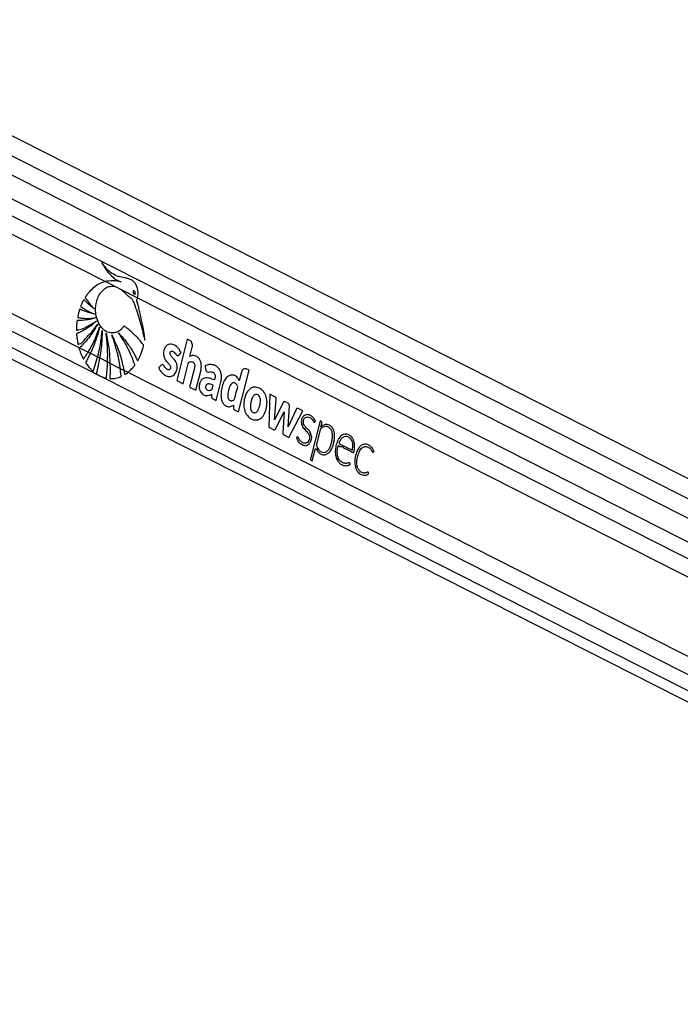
# Model space of a CAD drawing. Header units: millimetres. Extents: x 36407 to 443956, y 20230 to 409263.
# Tile 66 of 79: x 303152 to 313949, y 168578 to 184680. Entities that reach past the tile are written whole.
import ezdxf

# ---------------------------------------------------------------- set-up
doc = ezdxf.new("R2010")
doc.units = ezdxf.units.MM
doc.header["$LTSCALE"] = 50

msp = doc.modelspace()

# ---------------------------------------------------------------- linework, layer by layer
at = {"color": 7, "linetype": 'Continuous', "lineweight": 25}
for p, q in [((333674.14, 167220.83), (299285.16, 184680.47)), ((332989.5, 166923.57), (298937.97, 184211.89)), ((298566.54, 181393.05), (328092.32, 166402.5)), ((304552.67, 180397.61), (304715.56, 180314.91)), ((304715.56, 180314.91), (304809.73, 180267.1)), ((304715.56, 180314.91), (304809.73, 180267.1)), ((304809.73, 180267.1), (305078.45, 180130.67)), ((305078.45, 180130.67), (327476.21, 168759.09)), ((305891.02, 179458.36), (305718.75, 178779.75)), ((305934.95, 179436.05), (305891.02, 179458.36)), ((304131.21, 179314.68), (304270.28, 179244.07)), ((304270.28, 179244.07), (304307.2, 179225.33)), ((304307.2, 179225.33), (304425.91, 179165.06)), ((305934.79, 179172.34), (305972.87, 179322.36)), ((304425.91, 179165.06), (304459.26, 179148.13)), ((304459.26, 179148.13), (304588.55, 179082.49)), ((304588.55, 179082.49), (304627.34, 179062.79)), ((304627.34, 179062.79), (304795.32, 178977.5)), ((305821.84, 178727.4), (305910.19, 179075.46)), ((304795.32, 178977.5), (304856.29, 178946.55)), ((304856.29, 178946.55), (304921.81, 178913.28)), ((304921.81, 178913.28), (327180.86, 167612.13)), ((306006.97, 178983.33), (305928.28, 178673.37)), ((306031.37, 178621.02), (306110.06, 178930.99)), ((306183.54, 179017.92), (306190.6, 178962.85)), ((306727.8, 178267.44), (306900.07, 178946.05)), ((306775.81, 178915.11), (306740.74, 178776.96)), ((306900.07, 178946.05), (306855.85, 178968.5)), ((305718.75, 178779.75), (305821.84, 178727.4)), ((306362.95, 178452.68), (306440.32, 178757.46)), ((305928.28, 178673.37), (306031.37, 178621.02)), ((307241.7, 178557.15), (307224.98, 178015.01)), ((307324.18, 178515.27), (307241.7, 178557.15)), ((307314.94, 178137.14), (307346.34, 178475.35)), ((307539.52, 178406.42), (307490.25, 178431.44)), ((306646.31, 178378.38), (306644.87, 178337.17)), ((306663.93, 178299.86), (306727.8, 178267.44)), ((307455.88, 178416.24), (307314.94, 178137.14)), ((307332.97, 177987.81), (307472.71, 178264.65)), ((307472.71, 178264.65), (307455.35, 177925.67)), ((307539.23, 178022.15), (307559.12, 178363.36)), ((307668.09, 178305.86), (307539.23, 178022.15)), ((307551.58, 177849.2), (307780.07, 178283.72)), ((307780.07, 178283.72), (307703.21, 178322.74)), ((308063.3, 178118.27), (307906.11, 177499.09)), ((308078.33, 178110.64), (308063.3, 178118.27)), ((307224.98, 178015.01), (307304.81, 177974.48)), ((308060.89, 177971.81), (308001.69, 177738.62)), ((308072.38, 178018.04), (308072.72, 178018.41)), ((308072.72, 178018.41), (308088.44, 178080.33)), ((307467.76, 177891.75), (307551.58, 177849.2)), ((307933.14, 177468.58), (307979.33, 177650.54)), ((308368.96, 177751.73), (308588.14, 177640.45)), ((307912.85, 177478.88), (307933.14, 177468.58))]:
    msp.add_line(p, q, dxfattribs=at)
at = {"color": 8, "linetype": 'Continuous', "lineweight": 25}
for p, q in [((298989.9, 184502.37), (333325.89, 167069.63)), ((299057.36, 183764.76), (332579.13, 166745.4)), ((299069.57, 183481.4), (327869.11, 168859.57)), ((299069.57, 183181.44), (304552.67, 180397.61)), ((298966.84, 181936.68), (304131.21, 179314.68)), ((298852.83, 181701.6), (327441.97, 167186.6)), ((298706.37, 181511.6), (329997.75, 165624.63))]:
    msp.add_line(p, q, dxfattribs=at)
at = {"color": 7, "linetype": 'Continuous', "lineweight": 25, "flags": 128}
msp.add_lwpolyline([(307979.33, 177650.54), (307981.18, 177655.53), (307983.91, 177659.62), (307987.32, 177662.5), (307991.16, 177663.97), (307995.14, 177663.91), (307998.95, 177662.33), (308002.32, 177659.34), (308004.99, 177655.17)], dxfattribs=at)
at = {"color": 7, "linetype": 'Continuous', "lineweight": 25}
for centre, radius, start, end in [((306995.68, 178542.41), 130.09, 100.639243, 105.29654), ((307480.18, 178407.74), 25.75, 66.991157, 160.707364), ((307090.23, 178371.27), 273.96, 198.707557, 202.501032), ((307514.53, 178369.06), 44.95, 352.721389, 56.224485), ((307693.24, 178298.51), 26.21, 67.639135, 163.699781), ((308062.74, 178088.6), 27, 342.169211, 54.716886), ((308096.7, 177963.68), 36.72, 133.712578, 167.204627), ((308156.38, 177938.48), 126.13, 54.049464, 61.765924), ((307923.25, 177493.58), 18, 162.176659, 234.702675)]:
    msp.add_arc(centre, radius, start, end, dxfattribs=at)
for points, knots in [([(305078.45, 180130.67), (305078.79, 180132.26), (305079.31, 180134.65), (305079.88, 180137.45), (305080.13, 180138.75), (305080.31, 180139.65), (305080.71, 180141.76), (305082.27, 180150.23), (305087.22, 180184.13), (305087.46, 180244.53), (305069.56, 180319.49), (305034.9, 180380.4), (304986.97, 180422.25), (304931.33, 180445.31), (304855.58, 180460.47), (304763.14, 180478.51), (304659.46, 180524.32), (304569.39, 180605.77), (304519.33, 180673.5), (304493.91, 180707.89)], [0, 0, 0, 0, 0.00445036, 0.00667187, 0.0077856, 0.00806668, 0.00917866, 0.01362781, 0.03144441, 0.10162107, 0.17182032, 0.24114303, 0.31009115, 0.38389466, 0.45818068, 0.5963624, 0.73346444, 0.86467504, 1, 1, 1, 1]), ([(304493.91, 180707.89), (304520.5, 180662.13), (304573.6, 180570.76), (304659.44, 180478.25), (304727.54, 180428.88), (304765.06, 180409.57), (304787.23, 180399.92), (304798.66, 180396.54), (304804.39, 180394.84)], [0, 0, 0, 0, 0.32573483, 0.65046274, 0.82296857, 0.91107983, 0.95545944, 1, 1, 1, 1]), ([(304552.67, 180397.61), (304519.91, 180386.93), (304453.68, 180365.34), (304364.78, 180304.84), (304300.51, 180242.75), (304265.14, 180199.26), (304250.53, 180179.55), (304243.06, 180169.27), (304235.68, 180157.93), (304228.52, 180149.4), (304224.6, 180141.32), (304223.89, 180135.99), (304224.93, 180130.27), (304228.67, 180123.75), (304233.66, 180117.05), (304238.61, 180111.23), (304248.49, 180098.67), (304263.19, 180078.03), (304291.36, 180042.35), (304327.33, 179998.92), (304357.49, 179966.66), (304372.57, 179950.53)], [0, 0, 0, 0, 0.17229745, 0.348238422, 0.502847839, 0.570919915, 0.588754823, 0.606601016, 0.624446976, 0.644658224, 0.654663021, 0.659208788, 0.663873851, 0.675608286, 0.688967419, 0.699401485, 0.708619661, 0.757196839, 0.805771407, 0.902887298, 1, 1, 1, 1]), ([(304804.39, 180394.84), (304762.84, 180402.11), (304678.86, 180416.81), (304595.02, 180404.05), (304552.67, 180397.61)], [0, 0, 0, 0, 0.49484725, 1, 1, 1, 1]), ([(305175.43, 179338.82), (305176.49, 179342.17), (305177.92, 179346.69), (305178.34, 179353.44), (305176.96, 179358.05), (305172.92, 179364.07), (305163.8, 179375.03), (305148.5, 179395.75), (305124.77, 179424.91), (305087.1, 179469.32), (305035.56, 179524.19), (304981.03, 179575.46), (304936.71, 179612.39), (304908.88, 179634.89), (304885.28, 179650.84), (304870.67, 179666.69), (304855.89, 179668.41), (304849.44, 179661.6), (304837.61, 179646.59), (304814.79, 179618.81), (304788.14, 179598.31), (304768.26, 179586.01), (304760.82, 179581.79), (304747.28, 179574.74), (304725.56, 179565.69), (304670.58, 179551.99), (304587.42, 179561.71), (304494.43, 179629.11), (304427.73, 179735.65), (304395.39, 179852.74), (304390.72, 179963.53), (304403.61, 180059.97), (304434.77, 180153.36), (304485.65, 180234.79), (304552.8, 180294.06), (304631.96, 180327.71), (304686.9, 180319.3), (304715.56, 180314.91)], [0, 0, 0, 0, 0.00509732, 0.00688351, 0.00929767, 0.01180851, 0.01845374, 0.03297319, 0.05368628, 0.08062558, 0.12998813, 0.18122422, 0.21003808, 0.23176965, 0.24455605, 0.26187053, 0.26724478, 0.27222473, 0.27709773, 0.29898243, 0.3313547, 0.33663982, 0.34192465, 0.34721075, 0.36516844, 0.38663252, 0.45748495, 0.52547753, 0.58834909, 0.6525306, 0.69731796, 0.7420503, 0.78843507, 0.84013855, 0.89168532, 0.94349371, 1, 1, 1, 1]), ([(304809.73, 180267.1), (304832.5, 180248.33), (304861.27, 180224.61), (304893.18, 180190.22), (304910.1, 180173.35), (304927.06, 180158.65), (304944.1, 180147.39), (304966.19, 180133.9), (304991.94, 180113.02), (305007.6, 180071.27), (305020.39, 180041.43), (305028.2, 180021.04), (305031.65, 180011.94), (305033.15, 180007.92), (305033.81, 180006.16), (305034.1, 180005.38), (305034.23, 180005.04), (305034.28, 180004.88), (305034.31, 180004.81), (305069.91, 179911.02), (305103.19, 179799.69), (305136.93, 179674.13), (305147.18, 179634.83), (305157.19, 179595.44), (305167, 179555.99), (305176.62, 179516.5), (305186.1, 179477.13), (305192.27, 179450.88), (305195.33, 179437.82)], [0, 0, 0, 0, 0.10795561, 0.13642789, 0.16458019, 0.19290123, 0.21796454, 0.24156314, 0.2922242, 0.33492697, 0.37575033, 0.39408595, 0.40215266, 0.4057068, 0.40726595, 0.40795584, 0.40825566, 0.40839169, 0.40845036, 0.40849615, 0.71731064, 0.75783851, 0.79835832, 0.83885524, 0.87931132, 0.91972038, 0.96006314, 1, 1, 1, 1]), ([(305007.92, 180245.09), (305007.14, 180243.96), (305005.58, 180241.71), (305004.3, 180236.68), (305004.21, 180229.49), (305006.79, 180218.18), (305013.38, 180204.84), (305021.64, 180195.1), (305028.84, 180191.24), (305033.02, 180190.72), (305036.44, 180192.02), (305038, 180193.65), (305038.67, 180194.34)], [0, 0, 0, 0, 0.05439814, 0.108795, 0.18297402, 0.30480365, 0.52252294, 0.75358259, 0.82870657, 0.90445103, 0.95899089, 1, 1, 1, 1]), ([(305038.67, 180194.34), (305039.44, 180195.46), (305040.99, 180197.68), (305042.26, 180202.67), (305042.36, 180209.8), (305039.84, 180221.02), (305033.37, 180234.34), (305025.22, 180244.11), (305018.05, 180248.12), (305013.85, 180248.76), (305010.3, 180247.53), (305008.66, 180245.85), (305007.92, 180245.09)], [0, 0, 0, 0, 0.05405237, 0.10813102, 0.18150584, 0.30195766, 0.518426, 0.74876491, 0.82451357, 0.90083491, 0.9551954, 1, 1, 1, 1]), ([(304372.57, 179950.53), (304357.51, 179962.01), (304327.41, 179984.97), (304289.71, 180017.31), (304259.62, 180044.96), (304240.27, 180063.51), (304226.46, 180077.51), (304216.09, 180087.5), (304209.6, 180096.08), (304204.03, 180098.9), (304201.94, 180098.98), (304199.79, 180097.94), (304195.22, 180092.91), (304189.19, 180081.56), (304178.55, 180060.71), (304168.92, 180038.32), (304159.8, 180017.47), (304154.83, 180005.99), (304152.17, 179998.22), (304151.45, 179993.8), (304152.01, 179989.87), (304153.73, 179986.67), (304158.29, 179982.11), (304170.31, 179974.18), (304194.91, 179956.86), (304240.17, 179930.89), (304302.27, 179897.46), (304351.35, 179877.34), (304376.5, 179867.02)], [0, 0, 0, 0, 0.09576364, 0.19151962, 0.24676049, 0.29665828, 0.32249111, 0.34182023, 0.36714046, 0.3709812, 0.37464992, 0.37860601, 0.38342704, 0.40682799, 0.43428704, 0.48545183, 0.51037459, 0.53142985, 0.53866652, 0.54452667, 0.5490365, 0.55403587, 0.56002942, 0.58016468, 0.62810778, 0.71398887, 0.8534151, 1, 1, 1, 1]), ([(305195.33, 179437.82), (305195.56, 179455.28), (305195.87, 179479.61), (305190.81, 179512.6), (305187.18, 179539.14), (305181.33, 179576.91), (305173.61, 179623.26), (305161.53, 179689.22), (305144.58, 179773.16), (305123.55, 179866.09), (305102.18, 179952.69), (305085.87, 180014.45), (305075.07, 180053.23), (305069.86, 180069.86), (305067.8, 180077.22), (305067.13, 180081.06), (305066.38, 180083.4), (305065.81, 180084.7), (305065.36, 180086.93), (305066.37, 180090.05), (305067.96, 180094.24), (305070.77, 180100.78), (305074.17, 180113.25), (305076.77, 180123.82), (305078.45, 180130.67)], [0, 0, 0, 0, 0.07188757, 0.1001827, 0.13938821, 0.18389141, 0.26020321, 0.33651555, 0.46595816, 0.62154865, 0.74038808, 0.84564965, 0.89444813, 0.91291002, 0.92093814, 0.92717737, 0.92922364, 0.9315461, 0.93352716, 0.93854072, 0.94479673, 0.95364203, 0.96997603, 1, 1, 1, 1]), ([(304376.5, 179867.02), (304349.14, 179872.93), (304300.06, 179883.53), (304237.99, 179903.89), (304195.67, 179920.31), (304168.08, 179932.16), (304151.69, 179939.64), (304141.24, 179945.8), (304135.85, 179945.82), (304133.09, 179943.32), (304131.64, 179941.23), (304129.19, 179935.26), (304124.35, 179922.19), (304118.73, 179902.29), (304113.47, 179880.19), (304108.44, 179858.5), (304104.27, 179840.32), (304101.51, 179827.27), (304100.77, 179820.99), (304100.89, 179817.92), (304101.48, 179815.38), (304103.07, 179812.19), (304106.83, 179809.64), (304112.29, 179808.53), (304125.85, 179806.85), (304147.56, 179802.77), (304179.15, 179799.11), (304213.14, 179796.21), (304283.96, 179792.99), (304342.78, 179798.57), (304389.64, 179803.01)], [0, 0, 0, 0, 0.13026352, 0.23361742, 0.29976823, 0.33679112, 0.36944769, 0.38058556, 0.39029399, 0.3929321, 0.39582464, 0.39994421, 0.41581154, 0.44497412, 0.47110245, 0.4934582, 0.52092483, 0.53476484, 0.53875577, 0.54205095, 0.54489434, 0.54752922, 0.55486267, 0.56349546, 0.5735903, 0.61889286, 0.66657523, 0.72277086, 0.77918377, 1, 1, 1, 1]), ([(304389.64, 179803.01), (304359.05, 179794.37), (304303.87, 179778.79), (304232.13, 179767.56), (304181.66, 179762.93), (304148.92, 179761.33), (304128.17, 179761.15), (304113.24, 179760.97), (304103.4, 179761.82), (304096.73, 179762.13), (304093.55, 179760.82), (304092.15, 179759.85), (304090.46, 179757.92), (304089.2, 179754.16), (304088.46, 179746.54), (304087.04, 179735.72), (304085.05, 179717.7), (304082.52, 179687.48), (304080.07, 179653.32), (304079.21, 179625.75), (304079.63, 179613.28), (304080.52, 179608.41), (304082.45, 179605.18), (304085.48, 179603.34), (304089.47, 179603.23), (304093.88, 179604.32), (304097.41, 179605.52), (304099.61, 179606.26), (304100.53, 179606.53), (304100.92, 179606.66), (304101.1, 179606.69), (304101.17, 179606.72), (304101.2, 179606.72), (304101.22, 179606.73), (304101.22, 179606.73), (304152.64, 179607.74), (304256.22, 179663.21), (304355.03, 179720.14), (304406.41, 179749.74)], [0, 0, 0, 0, 0.1242683, 0.22413357, 0.28739073, 0.32580989, 0.35466731, 0.37011715, 0.38522416, 0.3941735, 0.39631339, 0.39835296, 0.40035066, 0.40487392, 0.40957, 0.422063, 0.43586373, 0.46094517, 0.50780879, 0.53267231, 0.53855402, 0.54298864, 0.54657312, 0.5500378, 0.5557814, 0.56219721, 0.56787887, 0.57023403, 0.57122187, 0.57164601, 0.57182969, 0.57190985, 0.57194529, 0.57196168, 0.57196868, 0.57197428, 0.77742235, 1, 1, 1, 1]), ([(304406.41, 179749.74), (304379.01, 179726.41), (304326.66, 179681.84), (304256.97, 179634.44), (304203.02, 179602.26), (304167.68, 179583.4), (304140.82, 179570.07), (304121.74, 179561.4), (304105.42, 179553.65), (304093.74, 179550.63), (304086.71, 179546.34), (304084.42, 179544.15), (304083.21, 179542.03), (304082.35, 179538.87), (304082.25, 179532.67), (304082.97, 179521.24), (304084.81, 179503.12), (304087.08, 179479.35), (304091.79, 179444.52), (304096.79, 179412.89), (304101.76, 179388.58), (304103.17, 179379.85), (304104.46, 179375.4), (304105.86, 179372.65), (304107.65, 179370.85), (304109.74, 179370.01), (304114.52, 179370.53), (304119.33, 179374.46), (304123.59, 179378.28), (304125.39, 179379.85), (304126.11, 179380.44), (304126.41, 179380.69), (304126.54, 179380.78), (304126.6, 179380.83), (304126.62, 179380.84), (304126.63, 179380.85), (304126.64, 179380.85), (304167.79, 179374.9), (304227.91, 179482.45), (304334.14, 179567.69), (304396.31, 179655.69), (304428.37, 179701.07)], [0, 0, 0, 0, 0.10894771, 0.20809192, 0.26311076, 0.30842172, 0.33674641, 0.3600784, 0.37670909, 0.3953938, 0.40025633, 0.40267773, 0.40473424, 0.40669552, 0.41073686, 0.4194845, 0.43441142, 0.45479416, 0.47727395, 0.51982682, 0.5327856, 0.53825645, 0.54137237, 0.54431989, 0.54626804, 0.54876131, 0.55154634, 0.56235901, 0.56702289, 0.56883283, 0.56956431, 0.56986965, 0.57000135, 0.57005924, 0.57008391, 0.57009461, 0.57010138, 0.57010377, 0.7040812, 0.84737931, 1, 1, 1, 1]), ([(304428.37, 179701.07), (304379.49, 179621.22), (304309.09, 179506.2), (304214.36, 179397.5), (304173.19, 179354.9), (304155.16, 179337.05), (304145.75, 179328.05), (304137.91, 179320.29), (304132.93, 179316.12), (304131.21, 179314.68)], [0, 0, 0, 0, 0.55139754, 0.79420136, 0.90113706, 0.92915845, 0.95717974, 0.98521069, 1, 1, 1, 1]), ([(304270.28, 179244.07), (304291.97, 179281.27), (304339.08, 179362.08), (304402.45, 179497.41), (304438.78, 179598.84), (304457.04, 179649.82)], [0, 0, 0, 0, 0.297776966, 0.647040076, 1, 1, 1, 1]), ([(304457.04, 179649.82), (304437.1, 179575.5), (304397.23, 179426.89), (304337.2, 179292.51), (304307.2, 179225.33)], [0, 0, 0, 0, 0.50010232, 1, 1, 1, 1]), ([(304425.91, 179165.06), (304442.73, 179233.87), (304477.22, 179375.03), (304492.37, 179522.86), (304500.13, 179598.62)], [0, 0, 0, 0, 0.48751943, 1, 1, 1, 1]), ([(304500.13, 179598.62), (304498.44, 179522.59), (304495.05, 179370.57), (304471.19, 179222.26), (304459.26, 179148.13)], [0, 0, 0, 0, 0.50012202, 1, 1, 1, 1]), ([(304564.3, 179554.74), (304580.97, 179474.31), (304614.3, 179313.48), (304623, 179146.34), (304627.34, 179062.79)], [0, 0, 0, 0, 0.50015251, 1, 1, 1, 1]), ([(304588.55, 179082.49), (304590.13, 179159.52), (304593.36, 179318.07), (304574.17, 179474.38), (304564.3, 179554.74)], [0, 0, 0, 0, 0.48585111, 1, 1, 1, 1]), ([(304921.81, 178913.28), (304926.59, 178917.17), (304938.03, 178926.49), (304955.67, 178942.32), (304976.7, 178962.79), (304994.01, 178981.62), (305008.06, 178997.77), (305017.44, 179009.98), (305026.4, 179018.61), (305031.95, 179027.5), (305032.76, 179034.29), (305030.92, 179045.61), (305022.85, 179063.15), (305014.9, 179086.55), (305006.49, 179109.08), (304998.05, 179131.3), (304986.21, 179161.23), (304970.64, 179198.6), (304950.45, 179244.1), (304920.38, 179307.33), (304878.41, 179386.18), (304824.81, 179474.94), (304785.8, 179529.74), (304766.29, 179557.14)], [0, 0, 0, 0, 0.02757646, 0.06602066, 0.10446955, 0.15521701, 0.17515235, 0.19509047, 0.21872408, 0.22977759, 0.23538989, 0.2423555, 0.27026285, 0.30844986, 0.33437853, 0.36031029, 0.39765831, 0.45567359, 0.51368884, 0.58762362, 0.7250974, 0.86250779, 1, 1, 1, 1]), ([(304766.29, 179557.14), (304792.48, 179529.48), (304844.84, 179474.16), (304913.08, 179385.95), (304965.12, 179309.13), (305003.01, 179246.87), (305027.27, 179204), (305046.93, 179166.84), (305060.87, 179140.43), (305070, 179119.84), (305074.9, 179109.98), (305077.76, 179107.59), (305079.99, 179106.86), (305083.1, 179107.68), (305086.19, 179110.96), (305089.41, 179116.7), (305094.65, 179127.91), (305102.33, 179141.4), (305115.44, 179168.2), (305133.87, 179209.92), (305156.56, 179269.77), (305169.14, 179315.81), (305175.43, 179338.82)], [0, 0, 0, 0, 0.1528164, 0.30559743, 0.43174131, 0.50449291, 0.57724446, 0.61325102, 0.6581316, 0.68577092, 0.69445959, 0.69702579, 0.7011537, 0.70488921, 0.71144881, 0.71864442, 0.72912148, 0.7558365, 0.77587998, 0.83689392, 0.91847554, 1, 1, 1, 1]), ([(304656.39, 179527.57), (304699.18, 179437.25), (304784.75, 179256.61), (304832.44, 179049.9), (304856.29, 178946.55)], [0, 0, 0, 0, 0.50001291, 1, 1, 1, 1]), ([(304795.32, 178977.5), (304793.69, 178989.99), (304788.81, 179027.18), (304779.02, 179088.63), (304765.78, 179158.44), (304749.98, 179229.83), (304731.49, 179302.62), (304709.04, 179379.3), (304684.26, 179454.55), (304665.68, 179503.23), (304656.39, 179527.57)], [0, 0, 0, 0, 0.064925, 0.19340416, 0.32189867, 0.43439843, 0.57580209, 0.71719889, 0.85859417, 1, 1, 1, 1]), ([(305972.87, 179322.36), (305974.89, 179335.4), (305978.87, 179361.06), (305969.98, 179396.29), (305954.86, 179422.59), (305941.66, 179431.51), (305934.95, 179436.05)], [0, 0, 0, 0, 0.28369079, 0.55790118, 0.77502385, 1, 1, 1, 1]), ([(304131.21, 179314.68), (304129.65, 179313.28), (304127.24, 179311.12), (304124.81, 179307.1), (304123.79, 179303.47), (304123.8, 179297.75), (304127.18, 179286.7), (304140.24, 179251.3), (304156.36, 179203.94), (304178.34, 179162.57), (304186.45, 179141.07), (304192.11, 179135.09), (304194.52, 179133.85), (304197.16, 179134.03), (304201.23, 179136.67), (304204.85, 179141.89), (304207.92, 179147.08), (304209.54, 179149.86), (304210.38, 179151.22), (304210.8, 179151.88), (304211.02, 179152.22), (304211.24, 179152.54), (304211.9, 179153.51), (304214.54, 179157.41), (304225.09, 179173.06), (304244.33, 179202.3), (304261.21, 179229.47), (304270.28, 179244.07)], [0, 0, 0, 0, 0.02102909, 0.03261757, 0.04232301, 0.05204294, 0.07818258, 0.13798027, 0.37731991, 0.49685647, 0.5566211, 0.56732426, 0.57636724, 0.5854733, 0.5973114, 0.6279748, 0.64496734, 0.65346106, 0.65770319, 0.65982695, 0.66089853, 0.66142566, 0.66354553, 0.67204491, 0.70601604, 0.84195402, 1, 1, 1, 1]), ([(304307.2, 179225.33), (304295.87, 179202.82), (304273.21, 179157.8), (304249.91, 179107.74), (304232.78, 179083.57), (304230.38, 179075.97), (304230.4, 179071.48), (304232.08, 179065.83), (304238.08, 179056.74), (304259.53, 179030.21), (304289.15, 178988.88), (304324.99, 178957.79), (304342.88, 178934.32), (304351.66, 178932.81), (304353.96, 178933.89), (304356.68, 178937.16), (304358.48, 178942.37), (304359.84, 178946.65), (304360.41, 178948.42), (304360.52, 178948.74), (304360.63, 178949.06), (304360.95, 178950.03), (304362.26, 178953.9), (304367.46, 178969.44), (304387.99, 179032.1), (304408.42, 179100.57), (304423.99, 179157.96), (304425.91, 179165.06)], [0, 0, 0, 0, 0.12405562, 0.24811484, 0.27196448, 0.28007377, 0.28526241, 0.2915768, 0.30660412, 0.33930315, 0.47023303, 0.56140265, 0.60699514, 0.61254206, 0.61703285, 0.62253118, 0.63573143, 0.64325391, 0.64419971, 0.64466689, 0.64489994, 0.64584207, 0.64960165, 0.66465553, 0.72486047, 0.96597448, 1, 1, 1, 1]), ([(305484.31, 179040.06), (305477.85, 179038.6), (305465.39, 179035.78), (305451.68, 179017.48), (305440.03, 179005.48), (305431.09, 178997.4), (305427.13, 178992.45), (305425.84, 178988.66), (305425.63, 178987.03), (305425.99, 178984.22), (305430.78, 178975.59), (305438.38, 178958.24), (305454.44, 178934.32), (305474.59, 178910.11), (305500.37, 178886.18), (305529.85, 178865.72), (305563.47, 178850.54), (305598.31, 178843.68), (305632.12, 178847.08), (305663.19, 178861.14), (305688.94, 178886.91), (305709.29, 178920.53), (305721.99, 178957.03), (305727.27, 178992.73), (305726.34, 179025.09), (305720.18, 179051.12), (305706.12, 179085.97), (305684.07, 179116.49), (305657.32, 179146.28), (305637.27, 179166.15), (305620.75, 179185.58), (305610.14, 179205.49), (305607.93, 179225.53), (305611.73, 179240.77), (305619.1, 179252.7), (305631.58, 179260.07), (305648.04, 179258.9), (305669.15, 179249.5), (305693.61, 179227.07), (305710.18, 179199.28), (305726.76, 179187.13), (305735.07, 179184.41), (305743.94, 179185.99), (305748.93, 179190.65), (305751.59, 179193.15)], [0, 0, 0, 0, 0.02269328, 0.04376794, 0.0651238, 0.07410301, 0.08170316, 0.08331379, 0.08460949, 0.08580792, 0.09036807, 0.1114665, 0.1376478, 0.17253776, 0.2054827, 0.24702949, 0.28895242, 0.33045739, 0.3713796, 0.40851905, 0.44497705, 0.48203691, 0.5188255, 0.54597426, 0.57299372, 0.59928247, 0.61410764, 0.67363084, 0.70693479, 0.73546984, 0.76054801, 0.78346556, 0.7961243, 0.80986997, 0.8227216, 0.83484649, 0.856611, 0.87966922, 0.91313596, 0.95883298, 0.96924062, 0.97898109, 0.98877168, 1, 1, 1, 1]), ([(305751.59, 179193.15), (305753.7, 179195.44), (305758.25, 179200.39), (305766.03, 179208.83), (305773.08, 179216.56), (305778.88, 179222.74), (305782.33, 179226.77), (305785.15, 179229.1), (305786.88, 179230.91), (305787.77, 179232.19), (305787.75, 179233.66), (305787.44, 179235.45), (305786.42, 179238.73), (305784.57, 179243.09), (305782.67, 179247.09), (305781.47, 179249.55), (305781.07, 179250.43), (305780.92, 179250.76), (305780.86, 179250.9), (305780.83, 179250.95), (305780.82, 179250.98), (305780.82, 179250.99), (305780.82, 179250.99), (305771.99, 179249.02), (305769.96, 179282.98), (305751.01, 179299.7), (305733.68, 179321.66), (305695.05, 179354.14), (305643.8, 179377.92), (305583.95, 179372.33), (305546.1, 179347.06), (305520.58, 179308.55), (305506.11, 179266.29), (305501.01, 179220.57), (305505.97, 179169.23), (305523.42, 179127.25), (305545.89, 179098.18), (305566.06, 179075.74), (305586.41, 179054.21), (305605.01, 179032.23), (305616.45, 179012.87), (305619.58, 178995.16), (305618.32, 178982.75), (305614.43, 178971.73), (305608.45, 178963.13), (305601.06, 178957.28), (305591.32, 178953.66), (305575.24, 178954.33), (305554.04, 178963.94), (305531.48, 178986.01), (305515.58, 179011.06), (305501.27, 179033.79), (305489.99, 179037.96), (305484.31, 179040.06)], [0, 0, 0, 0, 0.00993136, 0.02142759, 0.03658637, 0.04325587, 0.04849583, 0.05329323, 0.05532707, 0.05668604, 0.05771013, 0.05900893, 0.06157631, 0.0670892, 0.07243183, 0.07429272, 0.0749625, 0.07522361, 0.07532908, 0.07537721, 0.07539612, 0.07540354, 0.07540894, 0.07541156, 0.10399714, 0.13257305, 0.16119984, 0.18977986, 0.3002885, 0.35535513, 0.41031388, 0.45190351, 0.49239753, 0.53243067, 0.57238945, 0.6270195, 0.6565116, 0.68584139, 0.7228176, 0.75119782, 0.77674083, 0.7873398, 0.79840504, 0.80906231, 0.81936743, 0.82973764, 0.84033328, 0.85656289, 0.88906908, 0.92196824, 0.957476, 0.9785714, 1, 1, 1, 1]), ([(304459.26, 179148.13), (304451.63, 179107.97), (304440.19, 179047.75), (304421.57, 178969.82), (304413.34, 178925.54), (304404.53, 178901.59), (304404.61, 178894.06), (304405.64, 178890.67), (304408.47, 178886.55), (304413.51, 178882.98), (304426.77, 178876.24), (304455.19, 178857.6), (304500.77, 178837.97), (304539.17, 178823.5), (304560.51, 178819.63), (304564.07, 178819.79), (304566.66, 178821.4), (304568.7, 178824.38), (304570.35, 178829.94), (304571.07, 178837.77), (304571.33, 178843.97), (304571.65, 178847.11), (304571.67, 178847.27), (304571.68, 178847.44), (304571.73, 178847.93), (304571.93, 178849.9), (304572.7, 178857.8), (304575.74, 178889.41), (304582.32, 178965.45), (304586.09, 179036.21), (304588.55, 179082.49)], [0, 0, 0, 0, 0.16045985, 0.24064276, 0.32082896, 0.34086802, 0.34513204, 0.34943127, 0.35444366, 0.36641886, 0.3794243, 0.43141445, 0.53552668, 0.63961175, 0.64823832, 0.65449176, 0.65924364, 0.66400382, 0.67084606, 0.68275524, 0.69457519, 0.69494242, 0.6951296, 0.69522356, 0.69559079, 0.69706793, 0.70298225, 0.72662214, 0.8212079, 1, 1, 1, 1]), ([(304627.34, 179062.79), (304627.87, 179029.16), (304628.92, 178961.89), (304629.48, 178888.71), (304626.82, 178844.2), (304626.02, 178830.99), (304626.48, 178821.47), (304627.26, 178816.41), (304629.09, 178812.89), (304631.47, 178810.64), (304635.52, 178809.13), (304640.9, 178809.3), (304653.41, 178809.96), (304697.51, 178810.07), (304747.42, 178821.3), (304790.18, 178835.73), (304801.71, 178839.98), (304805.66, 178843.03), (304808.01, 178846.59), (304809.61, 178853.18), (304808.61, 178862.97), (304806.79, 178878.99), (304802.16, 178917.25), (304798.29, 178951.38), (304795.32, 178977.5)], [0, 0, 0, 0, 0.15605116, 0.31209325, 0.33841195, 0.36471285, 0.37368298, 0.38274485, 0.38792748, 0.39311478, 0.4009502, 0.4150397, 0.429027, 0.4849822, 0.70967251, 0.76561713, 0.77919886, 0.78901129, 0.79535118, 0.80173217, 0.82092738, 0.83972408, 0.87729854, 1, 1, 1, 1]), ([(305910.19, 179075.46), (305920.15, 179080.33), (305938.58, 179089.33), (305964.74, 179089.23), (305985.75, 179081.02), (306000.25, 179067.36), (306009.05, 179048.47), (306013.35, 179027.47), (306011.46, 179004.66), (306008.39, 178990.08), (306006.97, 178983.33)], [0, 0, 0, 0, 0.20074293, 0.37135289, 0.49126274, 0.61520475, 0.69459751, 0.79369293, 0.90454401, 1, 1, 1, 1]), ([(306110.06, 178930.99), (306113.86, 178948.88), (306121.51, 178984.84), (306122.22, 179041.79), (306110.7, 179096.65), (306085.85, 179142.06), (306051.44, 179172.04), (306013.09, 179187.86), (305972.62, 179190.6), (305947.42, 179178.44), (305934.79, 179172.34)], [0, 0, 0, 0, 0.1244512, 0.2501418, 0.37477047, 0.49981164, 0.62478304, 0.75022815, 0.87485101, 1, 1, 1, 1]), ([(304856.29, 178946.55), (304858.78, 178926.31), (304861.43, 178904.74), (304868.75, 178884.24), (304870.53, 178881.79), (304872.8, 178880.44), (304877.05, 178880.34), (304890.88, 178887.37), (304905.31, 178901.01), (304918.5, 178910.81), (304921.81, 178913.28)], [0, 0, 0, 0, 0.40905, 0.43595111, 0.45687595, 0.47794512, 0.50451129, 0.57601333, 0.89328501, 1, 1, 1, 1]), ([(306440.32, 178757.46), (306444.76, 178780.08), (306453.65, 178825.35), (306447.35, 178896.85), (306422.55, 178959.54), (306377.87, 179009.4), (306318.02, 179038.62), (306248.76, 179045.4), (306204.98, 179026.95), (306183.54, 179017.92)], [0, 0, 0, 0, 0.122900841, 0.245999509, 0.36880528, 0.492260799, 0.661687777, 0.834246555, 1, 1, 1, 1]), ([(306190.6, 178962.85), (306191.47, 178957.97), (306193.22, 178948.26), (306199.32, 178935.64), (306207.55, 178926.11), (306227.23, 178913.89), (306259.73, 178924.19), (306295.14, 178922.73), (306322.3, 178909.73), (306338.01, 178891.56), (306345.71, 178867.18), (306347.28, 178831.89), (306339.91, 178806.25), (306334.87, 178788.73)], [0, 0, 0, 0, 0.04369555, 0.08703472, 0.13080219, 0.17387215, 0.34770367, 0.52063914, 0.60943158, 0.69790073, 0.76204971, 0.83746529, 1, 1, 1, 1]), ([(306855.85, 178968.5), (306846.67, 178971.35), (306828.61, 178976.95), (306803.8, 178964.44), (306785.29, 178943.15), (306779.01, 178924.57), (306775.81, 178915.11)], [0, 0, 0, 0, 0.283696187, 0.557905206, 0.775023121, 1, 1, 1, 1]), ([(306334.87, 178788.73), (306308.86, 178799.06), (306256.88, 178819.7), (306188.01, 178826.71), (306135.17, 178805.14), (306102.69, 178767.16), (306086.08, 178713.05), (306084.28, 178660.77), (306094.37, 178617.5), (306117.54, 178577.21), (306155.23, 178543.47), (306205.04, 178528.55), (306249.85, 178534.56), (306276.35, 178548), (306288.02, 178553.92)], [0, 0, 0, 0, 0.14324519, 0.28630118, 0.35856214, 0.42973157, 0.50165419, 0.57333369, 0.62118328, 0.66888256, 0.76522436, 0.85109478, 0.93442602, 1, 1, 1, 1]), ([(306740.74, 178776.96), (306732.52, 178792.76), (306716.89, 178822.81), (306684.43, 178852.76), (306644.53, 178870.58), (306597.6, 178869.3), (306541.53, 178840.93), (306492.38, 178774.95), (306458.3, 178682.12), (306442.17, 178589.33), (306440.38, 178502.49), (306459.28, 178432.29), (306492.8, 178380.51), (306539.17, 178352.15), (306593.73, 178346.82), (306628.9, 178367.92), (306646.31, 178378.38)], [0, 0, 0, 0, 0.05517314, 0.10492262, 0.15211971, 0.22112963, 0.28878289, 0.3864031, 0.48407276, 0.58173375, 0.65520446, 0.72656001, 0.78872079, 0.84869437, 0.92508332, 1, 1, 1, 1]), ([(306715.31, 178676.77), (306712.13, 178685.6), (306705.77, 178703.23), (306690.23, 178723.7), (306671.7, 178737.86), (306648.91, 178745.15), (306623.27, 178738.06), (306592.82, 178703.91), (306572.84, 178652.05), (306559.55, 178595.64), (306552.89, 178554.06), (306551.15, 178515.98), (306557.5, 178494.95), (306560.63, 178484.6)], [0, 0, 0, 0, 0.06701836, 0.13381319, 0.20062536, 0.26796217, 0.3551289, 0.44155337, 0.6335922, 0.74649196, 0.84635309, 0.9244453, 1, 1, 1, 1]), ([(306312.89, 178702.15), (306294.99, 178710.23), (306270.02, 178721.51), (306236.85, 178725.23), (306218.3, 178722.27), (306204.76, 178713.06), (306196.71, 178700.93), (306191.71, 178686), (306189.76, 178670.01), (306191.81, 178654.41), (306200.55, 178638.27), (306217.63, 178625.66), (306240.91, 178616.11), (306257.82, 178618.51), (306266.26, 178619.71)], [0, 0, 0, 0, 0.23534862, 0.32838463, 0.41762587, 0.46660021, 0.51436688, 0.56257128, 0.6119262, 0.65675661, 0.69941018, 0.78798063, 0.89412601, 1, 1, 1, 1]), ([(306266.26, 178619.71), (306273.04, 178622.13), (306281.88, 178625.29), (306291.96, 178631.25), (306300.36, 178642.01), (306303.87, 178668.74), (306309.66, 178690.18), (306312.89, 178702.15)], [0, 0, 0, 0, 0.25655598, 0.33486513, 0.39774973, 0.66370231, 1, 1, 1, 1]), ([(306560.63, 178484.6), (306564.68, 178477.78), (306572.94, 178463.87), (306591.22, 178453.13), (306610.2, 178448.27), (306628.43, 178449.9), (306644.57, 178455.57), (306661.57, 178464.77), (306669.33, 178495.79), (306686.98, 178565), (306702.83, 178627.52), (306715.31, 178676.77)], [0, 0, 0, 0, 0.069765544, 0.14208819, 0.215673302, 0.285555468, 0.344021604, 0.404726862, 0.476997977, 0.588016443, 1, 1, 1, 1]), ([(306924.06, 178650.99), (306900.91, 178628.57), (306853.71, 178582.88), (306821.09, 178477.05), (306810.18, 178373.14), (306823.97, 178312.98), (306830.74, 178283.4)], [0, 0, 0, 0, 0.274695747, 0.559989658, 0.783645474, 1, 1, 1, 1]), ([(306961.36, 178667.89), (306954.18, 178665.58), (306941.4, 178661.45), (306929.35, 178654.18), (306924.06, 178650.99)], [0, 0, 0, 0, 0.56123359, 1, 1, 1, 1]), ([(306992.58, 178672.46), (306988.63, 178672.27), (306981.64, 178671.95), (306974.69, 178670.78), (306971.66, 178670.27)], [0, 0, 0, 0, 0.56396295, 1, 1, 1, 1]), ([(306984.33, 178134.61), (307010.97, 178133.39), (307063.74, 178130.98), (307134.18, 178192.52), (307178.61, 178288.04), (307198.94, 178399.02), (307188.84, 178513.91), (307140.01, 178604.9), (307070.43, 178660.62), (307018.53, 178668.51), (306992.58, 178672.46)], [0, 0, 0, 0, 0.12511462, 0.24790693, 0.37523645, 0.50420669, 0.62886327, 0.75235671, 0.87617502, 1, 1, 1, 1]), ([(306288.02, 178553.92), (306287.95, 178545.49), (306287.8, 178526.72), (306290.17, 178501.35), (306301.9, 178485.22), (306314.79, 178476.78), (306335.69, 178466.37), (306351.98, 178458.19), (306362.95, 178452.68)], [0, 0, 0, 0, 0.15381166, 0.34249587, 0.43334138, 0.55861838, 0.70277143, 1, 1, 1, 1]), ([(306992.68, 178547.55), (306980.18, 178535.69), (306954.41, 178511.21), (306937.59, 178453.08), (306926.79, 178404.98), (306921.55, 178365.72), (306921.51, 178331.7), (306929.08, 178298.64), (306946.35, 178272.73), (306961.28, 178263.42), (306968.84, 178258.7)], [0, 0, 0, 0, 0.17789466, 0.36693296, 0.51641002, 0.61174795, 0.70649177, 0.80431694, 0.90079826, 1, 1, 1, 1]), ([(306968.84, 178258.7), (306978.01, 178255.17), (306996.28, 178248.16), (307019.92, 178256.84), (307034.73, 178271.9), (307044.05, 178285.4), (307051.98, 178300.53), (307068.53, 178339.97), (307083.39, 178389.65), (307088.84, 178448.56), (307086.22, 178487.87), (307071.52, 178522.39), (307047.83, 178544.56), (307020.1, 178556.06), (307001.71, 178550.35), (306992.68, 178547.55)], [0, 0, 0, 0, 0.08140754, 0.1622238, 0.20049833, 0.23887205, 0.27745933, 0.3157122, 0.52018531, 0.60143018, 0.6788807, 0.75767842, 0.83899495, 0.92089589, 1, 1, 1, 1]), ([(307346.34, 178475.35), (307346.28, 178477.59), (307346.17, 178482.62), (307343.88, 178491.52), (307339.91, 178501.38), (307332.77, 178510), (307327.15, 178513.45), (307324.18, 178515.27)], [0, 0, 0, 0, 0.12343619, 0.27817808, 0.52020801, 0.74652404, 1, 1, 1, 1]), ([(306644.87, 178337.17), (306645.07, 178332.4), (306645.46, 178323.29), (306650.02, 178312.04), (306656.44, 178304.29), (306661.34, 178301.4), (306663.93, 178299.86)], [0, 0, 0, 0, 0.28639932, 0.54698649, 0.76028479, 1, 1, 1, 1]), ([(306837.12, 178266.43), (306843.04, 178253.82), (306853.62, 178231.24), (306867.65, 178212.84), (306873.84, 178204.72)], [0, 0, 0, 0, 0.55854625, 1, 1, 1, 1]), ([(306873.84, 178204.72), (306892.52, 178185.77), (306926.09, 178151.69), (306966.43, 178139.86), (306984.33, 178134.61)], [0, 0, 0, 0, 0.556179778, 1, 1, 1, 1]), ([(307974.32, 178097.58), (307977.82, 178100.44), (307981.54, 178103.48), (307984.31, 178108.37), (307984.72, 178109.38), (307984.88, 178111.24), (307984.31, 178114.08), (307981.39, 178122.65), (307971.69, 178139.95), (307953.61, 178169.77), (307926.25, 178194.7), (307895.71, 178212.2), (307866.27, 178221.55), (307835, 178221.75), (307805.68, 178210.06), (307781.71, 178187.42), (307764.89, 178157.51), (307754.75, 178121.89), (307753.67, 178080.72), (307770.35, 178026.12), (307812.81, 177975.55), (307856.78, 177934.89), (307882.93, 177892.55), (307893.69, 177855.95), (307887.51, 177813.61), (307868.69, 177777.93), (307841.39, 177756.5), (307812.5, 177751.35), (307785.91, 177758.15), (307762.59, 177770.6), (307741.51, 177788.81), (307723.14, 177812.3), (307710.95, 177834.64), (307704.57, 177850.69), (307700.21, 177855.97), (307697.02, 177857.94), (307692.55, 177858.31), (307687.44, 177854.98), (307682.95, 177849.34), (307679.03, 177845.54), (307676.68, 177843.44), (307676.07, 177842.27), (307675.96, 177841.78), (307676.02, 177841.12), (307676.48, 177838.99), (307677.95, 177835.52), (307679.91, 177831.34), (307684.26, 177822.4), (307688.94, 177812.14), (307694.39, 177802.52), (307696.84, 177798.36), (307697.94, 177796.55), (307698.43, 177795.76), (307698.64, 177795.41), (307698.74, 177795.26), (307698.78, 177795.19), (307698.8, 177795.16), (307698.81, 177795.15), (307706.79, 177770.74), (307743.15, 177745.26), (307788.39, 177718.1), (307832.46, 177715.84), (307869.38, 177728.62), (307888.02, 177751.98), (307897.5, 177763.85)], [0, 0, 0, 0, 0.010826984, 0.011530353, 0.012127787, 0.013051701, 0.015070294, 0.017738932, 0.031479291, 0.05748512, 0.093675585, 0.119103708, 0.14761699, 0.175791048, 0.203902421, 0.229759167, 0.253436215, 0.276874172, 0.30312643, 0.330945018, 0.388856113, 0.451479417, 0.474781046, 0.496890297, 0.525615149, 0.55383169, 0.580928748, 0.6088022, 0.631840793, 0.654374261, 0.676717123, 0.699111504, 0.721794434, 0.731278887, 0.734325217, 0.737350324, 0.740658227, 0.746264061, 0.752173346, 0.757107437, 0.759349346, 0.759632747, 0.759895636, 0.760323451, 0.760891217, 0.764226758, 0.768057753, 0.770639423, 0.785241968, 0.791667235, 0.794497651, 0.795740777, 0.796290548, 0.796530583, 0.796634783, 0.796684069, 0.796704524, 0.796711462, 0.796720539, 0.846934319, 0.898880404, 0.932728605, 0.965790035, 1, 1, 1, 1]), ([(307923.78, 177868.88), (307915.88, 177894.04), (307900.09, 177944.34), (307852.13, 177990.54), (307814.38, 178028.62), (307792.06, 178068.45), (307786.03, 178100.1), (307789.82, 178126.1), (307797.26, 178145.83), (307808.2, 178162.41), (307827.06, 178179.23), (307855.88, 178186.99), (307888.1, 178178.39), (307912.58, 178163.64), (307932.24, 178145.04), (307948.1, 178124.54), (307956.62, 178102.58), (307964.64, 178095.26), (307967.55, 178094.06), (307970.12, 178094.29), (307972.34, 178095.43), (307973.63, 178096.83), (307974.32, 178097.58)], [0, 0, 0, 0, 0.12477909, 0.2495434, 0.36969236, 0.42840551, 0.48122964, 0.51487036, 0.54889201, 0.58354036, 0.61861047, 0.69331178, 0.76851123, 0.83040854, 0.86611221, 0.92293001, 0.96996878, 0.97772928, 0.98477503, 0.98939598, 0.9943346, 1, 1, 1, 1]), ([(307304.81, 177974.48), (307307.8, 177973.3), (307313.5, 177971.06), (307321.75, 177973.53), (307328.26, 177979.53), (307331.33, 177984.94), (307332.97, 177987.81)], [0, 0, 0, 0, 0.28632557, 0.54481397, 0.7578273, 1, 1, 1, 1]), ([(308001.69, 177738.62), (308003.87, 177727.95), (308009.22, 177701.64), (308026.77, 177660.01), (308058.51, 177622.95), (308101.34, 177602.92), (308149.27, 177603.21), (308195.3, 177636.23), (308226.57, 177688.88), (308246.33, 177748.28), (308259.85, 177809.19), (308268.64, 177874.92), (308261.65, 177944.03), (308231.02, 177995.14), (308191.65, 178024.49), (308149.25, 178031.49), (308107.8, 178019.1), (308083.5, 177999.86), (308071.33, 177990.22)], [0, 0, 0, 0, 0.034102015, 0.084076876, 0.146621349, 0.208748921, 0.277104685, 0.349675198, 0.425581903, 0.484372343, 0.550842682, 0.621637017, 0.689288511, 0.757514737, 0.818994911, 0.879304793, 0.939514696, 1, 1, 1, 1]), ([(308143.67, 178059.47), (308129.58, 178054.64), (308104.27, 178045.97), (308082.17, 178026.62), (308072.38, 178018.04)], [0, 0, 0, 0, 0.55687691, 1, 1, 1, 1]), ([(308216.05, 178049.61), (308202.77, 178054.87), (308179, 178064.31), (308154.49, 178060.95), (308143.67, 178059.47)], [0, 0, 0, 0, 0.55831684, 1, 1, 1, 1]), ([(308292.98, 177942.7), (308284.6, 177965.16), (308269.54, 178005.5), (308242.44, 178029.81), (308230.43, 178040.59)], [0, 0, 0, 0, 0.55676508, 1, 1, 1, 1]), ([(308280.66, 177742.94), (308285.16, 177762.02), (308293.85, 177798.84), (308303.18, 177866.34), (308296.84, 177913.83), (308292.98, 177942.7)], [0, 0, 0, 0, 0.29644165, 0.57228084, 1, 1, 1, 1]), ([(307455.35, 177925.67), (307455.24, 177921.51), (307455.02, 177913.78), (307457.26, 177903.48), (307461.66, 177895.69), (307465.63, 177893.13), (307467.76, 177891.75)], [0, 0, 0, 0, 0.29998741, 0.55824666, 0.76305278, 1, 1, 1, 1]), ([(307897.5, 177763.85), (307906.83, 177782.85), (307919.42, 177808.5), (307925.23, 177846.35), (307924.25, 177861.61), (307923.78, 177868.88)], [0, 0, 0, 0, 0.59919021, 0.80906013, 1, 1, 1, 1]), ([(308360.02, 177723.87), (308360.75, 177723.5), (308361.81, 177722.96), (308363, 177722.35), (308363.53, 177722.09), (308363.76, 177721.97), (308363.86, 177721.92), (308363.9, 177721.9), (308363.93, 177721.89), (308363.93, 177721.88), (308363.94, 177721.88), (308363.94, 177721.88), (308363, 177693.98), (308411.62, 177710.85), (308443.94, 177677.72), (308487.18, 177660.32), (308522.17, 177641.26), (308554.71, 177625.38), (308578.04, 177611.13), (308595.12, 177603.62), (308602.99, 177600.79), (308606.71, 177601.66), (308610.61, 177605.02), (308614.04, 177612.15), (308617.15, 177623.84), (308620.11, 177643.31), (308624.3, 177667.47), (308626.44, 177697.88), (308625.65, 177734.19), (308619.85, 177769.41), (308610.31, 177799.25), (308599.83, 177822.73), (308582.18, 177850.29), (308544.85, 177887.12), (308483.14, 177909.93), (308409.98, 177888.44), (308356.21, 177821.06), (308324.18, 177735.69), (308309.63, 177650.72), (308310.33, 177573.68), (308324.59, 177509.97), (308351.52, 177453.98), (308378.25, 177430.14), (308391.92, 177417.95)], [0, 0, 0, 0, 0.00227513, 0.003275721, 0.003715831, 0.003909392, 0.00399462, 0.0040317, 0.004047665, 0.004055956, 0.004059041, 0.00406007, 0.00406431, 0.046489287, 0.088914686, 0.131341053, 0.173766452, 0.199659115, 0.232003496, 0.247978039, 0.252211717, 0.255511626, 0.258707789, 0.265316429, 0.272849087, 0.284543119, 0.306465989, 0.324320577, 0.347624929, 0.381445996, 0.398312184, 0.415265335, 0.438719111, 0.474807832, 0.547219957, 0.618870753, 0.684206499, 0.750638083, 0.816424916, 0.863264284, 0.908333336, 0.953114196, 1, 1, 1, 1]), ([(308588.14, 177640.45), (308592.37, 177661.61), (308600.8, 177703.82), (308594.18, 177771.64), (308565.36, 177827.56), (308522.93, 177858.8), (308476.75, 177869.31), (308430.71, 177853.56), (308392.93, 177810.69), (308376.96, 177771.41), (308368.96, 177751.73)], [0, 0, 0, 0, 0.12420998, 0.24777836, 0.37453571, 0.50189154, 0.62301813, 0.74373029, 0.87156677, 1, 1, 1, 1]), ([(308004.99, 177655.17), (308009.86, 177645.19), (308018.13, 177628.19), (308035.31, 177604.42), (308063.52, 177579.52), (308105.33, 177559.8), (308156.44, 177563.73), (308185.75, 177582.85), (308200.29, 177592.34)], [0, 0, 0, 0, 0.1161479, 0.19758333, 0.32433845, 0.56465183, 0.78400172, 1, 1, 1, 1]), ([(308200.29, 177592.34), (308210.59, 177602.68), (308228.93, 177621.09), (308242.72, 177646.14), (308248.77, 177657.13)], [0, 0, 0, 0, 0.56144847, 1, 1, 1, 1]), ([(308248.77, 177657.13), (308255.61, 177672.28), (308267.96, 177699.62), (308276.75, 177729.58), (308280.66, 177742.94)], [0, 0, 0, 0, 0.55397431, 1, 1, 1, 1]), ([(308391.92, 177417.95), (308403.81, 177410.58), (308427.64, 177395.82), (308464.24, 177387.15), (308496.72, 177386.11), (308519.45, 177390.37), (308534.24, 177396.08), (308542.5, 177400.83), (308548.54, 177404.25), (308551.65, 177406.5), (308552.81, 177407.83), (308553.29, 177408.62), (308553.31, 177409.56), (308552.96, 177411.07), (308551.11, 177415.77), (308550.49, 177421.76), (308548.47, 177428.27), (308546.23, 177433.32), (308540.77, 177436.39), (308532.95, 177436.18), (308519.5, 177431.04), (308502.54, 177424.75), (308483.05, 177423.64), (308460.24, 177425.05), (308431.09, 177433.78), (308402.33, 177451.94), (308377.55, 177477.58), (308357.12, 177511.34), (308341.64, 177569.38), (308342.45, 177644.55), (308354.14, 177697.31), (308360.02, 177723.87)], [0, 0, 0, 0, 0.07076641, 0.14174959, 0.20110716, 0.24803688, 0.26645349, 0.28481107, 0.2966713, 0.30212869, 0.30372451, 0.30490729, 0.30596306, 0.30719615, 0.31103409, 0.32661509, 0.33001963, 0.33859195, 0.34879428, 0.36036825, 0.38098013, 0.42468155, 0.45592008, 0.48711281, 0.54945415, 0.61759378, 0.65756535, 0.71666299, 0.7866106, 0.89261071, 1, 1, 1, 1]), ([(308930.3, 177606.91), (308933.3, 177609.97), (308936.85, 177613.6), (308940.83, 177616.63), (308941.58, 177617.44), (308941.81, 177617.92), (308941.84, 177618.54), (308941.71, 177619.57), (308941.17, 177622.65), (308939.24, 177632.35), (308932.71, 177642.61), (308926.42, 177654.58), (308919.8, 177665.56), (308905.88, 177685.76), (308885.39, 177706), (308860.27, 177722.18), (308832.93, 177734.77), (308803.54, 177740.33), (308773.82, 177736.41), (308750.5, 177727.79), (308728.42, 177713.79), (308707.93, 177694.64), (308677.39, 177654.22), (308645.51, 177580.76), (308628.51, 177491.55), (308628.59, 177418.15), (308636.71, 177365.35), (308654.16, 177316.85), (308679.4, 177279.95), (308708.38, 177254.7), (308737.88, 177238.52), (308769.14, 177229.84), (308800.78, 177229.26), (308827.2, 177236.39), (308844.13, 177245.82), (308851.32, 177251.38), (308853.62, 177253.14), (308854.37, 177253.92), (308854.77, 177255.07), (308854.83, 177256.67), (308854.82, 177257.88), (308854.81, 177258.61)], [0, 0, 0, 0, 0.01379295, 0.01629817, 0.01685045, 0.01728752, 0.01777377, 0.01844029, 0.02006591, 0.02612283, 0.04480698, 0.0553509, 0.06563617, 0.08279067, 0.12973064, 0.15763187, 0.18560436, 0.23681718, 0.26676832, 0.29650153, 0.32634246, 0.35662313, 0.387693, 0.48176675, 0.5794708, 0.62742168, 0.67422033, 0.72072397, 0.76912245, 0.80756565, 0.84691753, 0.88654338, 0.92579563, 0.96427825, 0.98605724, 0.99338869, 0.99481055, 0.9958171, 0.99680459, 0.99808182, 1, 1, 1, 1]), ([(308854.81, 177258.61), (308854.51, 177261.34), (308853.83, 177267.34), (308851.42, 177274.28), (308848.88, 177279.25), (308846.72, 177282.06), (308844.09, 177283.22), (308834.99, 177283.08), (308825.43, 177274.27), (308810.83, 177269.83), (308799.32, 177267.08), (308788.75, 177266.42), (308776.42, 177266.54), (308758.15, 177269.2), (308729.35, 177281.88), (308698.49, 177309.8), (308670.43, 177359.31), (308659.43, 177429.29), (308666.35, 177506.06), (308685.3, 177577.76), (308710.25, 177635.02), (308740.18, 177673.2), (308767.41, 177692.67), (308792.92, 177700.12), (308811.57, 177699.84), (308834.03, 177695.27), (308858.86, 177684.54), (308882.85, 177663.87), (308898.12, 177644.31), (308907.66, 177629.51), (308912.98, 177617.91), (308916.97, 177610.21), (308920.14, 177606.39), (308923.52, 177604.79), (308926.9, 177604.94), (308929.09, 177606.21), (308930.3, 177606.91)], [0, 0, 0, 0, 0.00861465, 0.01892899, 0.02371161, 0.02780803, 0.03161553, 0.03559631, 0.06763669, 0.07904666, 0.10158293, 0.11914148, 0.12570435, 0.15608073, 0.19993287, 0.25783681, 0.31543368, 0.39371564, 0.47405395, 0.55458187, 0.63156809, 0.68162699, 0.7309296, 0.76444839, 0.79582017, 0.81280462, 0.86467369, 0.90924679, 0.93570483, 0.95557046, 0.97160218, 0.97883787, 0.98538474, 0.98962082, 0.99428015, 1, 1, 1, 1]), ([(357846.12, 176990.27), (356481.46, 176384.54), (353752.15, 175173.07), (346132.51, 171811.73), (330088.76, 164762.94), (313489.17, 157489.98), (301761.7, 152353.13), (299828.27, 151506.27), (299805.33, 151496.22)], [0, 0, 0, 0, 0.0708623, 0.14172469, 0.39453835, 0.90018027, 0.99881584, 1, 1, 1, 1])]:
    msp.add_open_spline(points, degree=3, knots=knots, dxfattribs=at)
at = {"color": 8, "linetype": 'Continuous', "lineweight": 25}
msp.add_open_spline([(300899.57, 152308.05), (308457, 155616.36), (319571.96, 160482.01), (335592.62, 167497.87), (345428.86, 171807.45), (353085.34, 175165.5), (355837.49, 176373.86), (357213.57, 176978.04)], degree=3, knots=[0, 0, 0, 0, 0.40295159, 0.59263416, 0.85388806, 0.92694407, 1, 1, 1, 1], dxfattribs=at)

doc.saveas('drawing.dxf')
